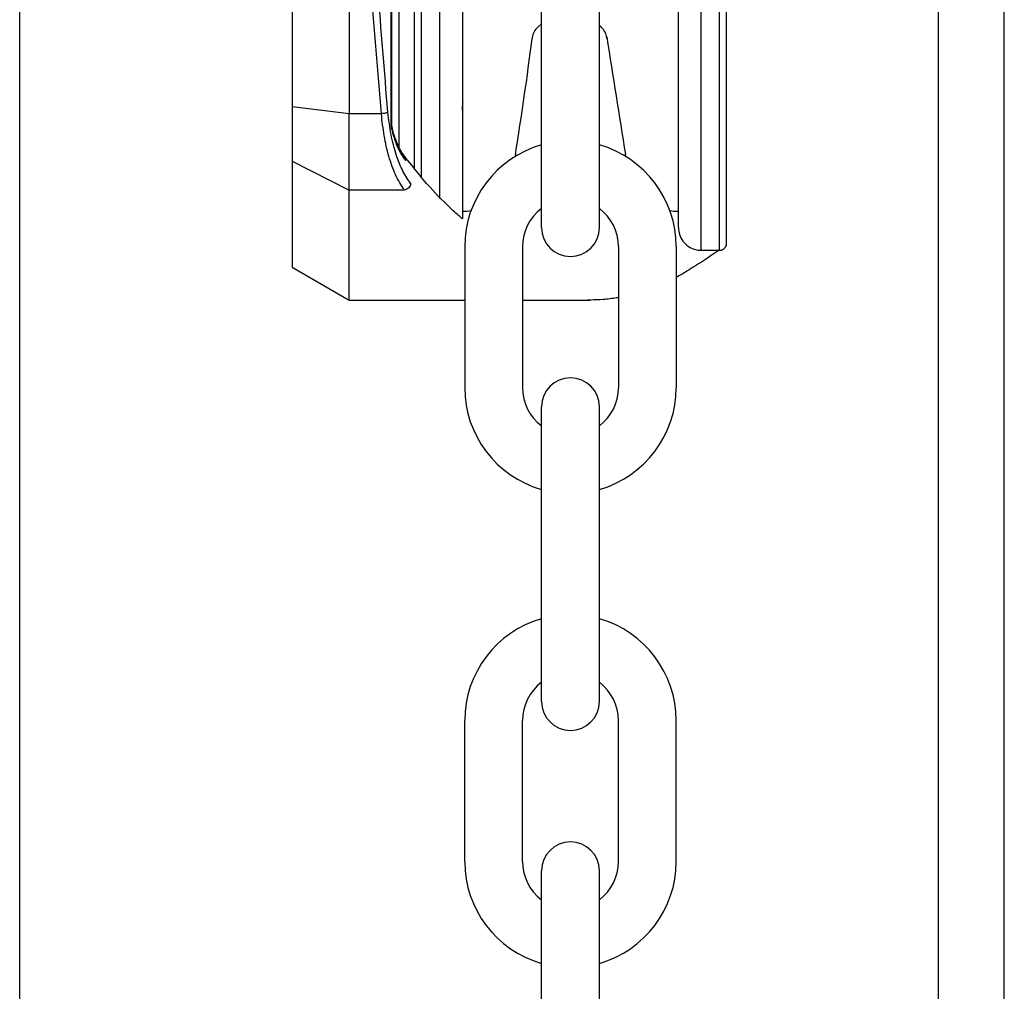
# Model space of a CAD drawing. Header units: inches. Extents: x 170 to 312, y 215 to 248.
# Tile 246 of 256: x 226.159 to 226.287, y 223.883 to 224.009. Entities that reach past the tile are written whole.
import ezdxf

# ---------------------------------------------------------------- set-up
doc = ezdxf.new("R2010")
doc.units = ezdxf.units.IN
doc.header["$LTSCALE"] = 0.25
doc.header["$MEASUREMENT"] = 0
doc.layers.add('MOTOR LH', color=7, linetype='Continuous')

msp = doc.modelspace()

# ---------------------------------------------------------------- linework, layer by layer
at = {"layer": 'MOTOR LH'}
for p, q in [((226.1593482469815, 220.4169811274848), (226.1593482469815, 224.6116862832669)), ((226.278709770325, 220.6835661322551), (226.278709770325, 224.6108812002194)), ((226.2872355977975, 220.6942234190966), (226.2872355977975, 224.6108812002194)), ((226.2076024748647, 223.9957645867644), (226.2075994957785, 224.1936342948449)), ((226.2076758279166, 223.9957645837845), (226.2076728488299, 224.1936342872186)), ((226.1947545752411, 224.1914093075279), (226.1947574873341, 223.9979892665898)), ((226.2114944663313, 224.0946987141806), (226.211496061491, 223.9887494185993)), ((226.2138935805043, 224.0946987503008), (226.2138952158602, 223.9860797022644)), ((226.2478520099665, 223.9793589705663), (226.2478502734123, 224.0946992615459)), ((226.2502511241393, 223.9793590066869), (226.2502493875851, 224.0946992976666)), ((226.2021382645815, 224.0718821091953), (226.2021393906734, 223.9970876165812)), ((226.2085981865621, 224.0208441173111), (226.2085986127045, 223.9925396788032)), ((226.2271293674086, 223.982307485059), (226.2271293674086, 224.020584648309)), ((226.2346382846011, 223.982307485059), (226.2346382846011, 224.020584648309)), ((226.2271293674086, 224.0087578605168), (226.2266602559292, 224.0083402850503)), ((226.2348859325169, 224.0083128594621), (226.2346325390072, 224.0085384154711)), ((226.2259212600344, 224.0069884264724), (226.2258952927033, 224.0068244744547)), ((226.235650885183, 224.0067970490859), (226.2356249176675, 224.0069610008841)), ((226.2021393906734, 223.9970876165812), (226.1947574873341, 223.9979892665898)), ((226.1947574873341, 223.9979892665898), (226.1947575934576, 223.9909406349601)), ((226.2063246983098, 223.9970877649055), (226.2021393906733, 223.9970876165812)), ((226.2021395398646, 223.9871784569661), (226.2021393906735, 223.9970876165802)), ((226.2076758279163, 223.9957645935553), (226.2076024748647, 223.9957645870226)), ((226.2077125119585, 223.9952642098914), (226.2076758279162, 223.9957645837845)), ((226.2076758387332, 223.9950461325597), (226.2077536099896, 223.9946761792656)), ((226.2077513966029, 223.9949863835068), (226.2077125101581, 223.995264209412)), ((226.1947575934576, 223.9909406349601), (226.2021395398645, 223.9871784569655)), ((226.1947575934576, 223.9909406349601), (226.1947578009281, 223.9771609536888)), ((226.2093067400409, 223.9871785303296), (226.2021395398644, 223.9871784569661)), ((226.2021397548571, 223.972899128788), (226.2021395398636, 223.9871784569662)), ((226.2171652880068, 223.9844010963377), (226.21684799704, 223.9844010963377)), ((226.244899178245, 223.9843944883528), (226.244602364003, 223.9844010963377)), ((226.2171480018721, 223.9798350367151), (226.2171480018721, 223.9615206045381)), ((226.2246569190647, 223.9798350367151), (226.2246569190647, 223.9615206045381)), ((226.237110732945, 223.9798350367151), (226.237110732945, 223.9615206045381)), ((226.2446196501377, 223.9798350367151), (226.2446196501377, 223.9615206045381)), ((226.2478520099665, 223.9793589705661), (226.2502511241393, 223.9793590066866)), ((226.1947578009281, 223.9771609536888), (226.2021397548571, 223.9728991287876)), ((226.2021397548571, 223.972899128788), (226.2171480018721, 223.9728993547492)), ((226.2246569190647, 223.9728994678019), (226.2334122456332, 223.9728995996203)), ((226.2271293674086, 223.9207709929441), (226.2271293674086, 223.9590481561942)), ((226.2346382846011, 223.9207709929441), (226.2346382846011, 223.9590481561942)), ((226.2171480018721, 223.8999841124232), (226.2171480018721, 223.9182985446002)), ((226.2246569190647, 223.8999841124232), (226.2246569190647, 223.9182985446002)), ((226.237110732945, 223.8999841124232), (226.237110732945, 223.9182985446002)), ((226.2446196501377, 223.8999841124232), (226.2446196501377, 223.9182985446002)), ((226.2271293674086, 223.8605165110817), (226.2271293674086, 223.8987936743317)), ((226.2346382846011, 223.8605165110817), (226.2346382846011, 223.8987936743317))]:
    msp.add_line(p, q, dxfattribs=at)
at = {"layer": 'MOTOR LH', "flags": 128}
for points in [[(226.2237331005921, 223.9918143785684), (226.2236829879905, 223.9915320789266)], [(226.2380810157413, 223.9915343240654), (226.2380345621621, 223.9918143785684)], [(226.217964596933, 223.9845004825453), (226.2174483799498, 223.9844080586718), (226.2171652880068, 223.9844010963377)], [(226.244602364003, 223.9844010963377), (226.2443046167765, 223.9844087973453), (226.2438039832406, 223.9844979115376)]]:
    msp.add_lwpolyline(points, dxfattribs=at)
at = {"layer": 'MOTOR LH'}
for centre, radius, start, end in [((226.2281823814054, 224.0066303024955), 0.002289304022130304, 131.6736509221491, 171.0000000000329), ((226.2333638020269, 224.0066028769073), 0.002289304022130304, 8.999999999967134, 48.32634907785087), ((225.8469727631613, 224.0537471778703), 0.3818167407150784, 350.6650617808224, 352.94088966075), ((234.6545819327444, 225.3396892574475), 8.52379236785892, 188.9946829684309, 189.0984230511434), ((226.2308838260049, 223.9798350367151), 0.01373582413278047, 105.8627163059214, 180), ((226.2308838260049, 223.9798350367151), 0.01373582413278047, 7.016709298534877e-15, 74.13728369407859), ((226.2308838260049, 223.9798350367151), 0.006226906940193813, 127.0808355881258, 180), ((226.2308838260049, 223.9798350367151), 0.006226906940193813, 7.016709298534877e-15, 52.91916441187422), ((226.2308838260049, 223.982307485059), 0.003754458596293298, 180, 7.016709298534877e-15), ((226.2308838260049, 223.9590481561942), 0.003754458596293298, 7.016709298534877e-15, 180), ((226.2308838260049, 223.9615206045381), 0.01373582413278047, 180, 254.1372836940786), ((226.2308838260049, 223.9615206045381), 0.006226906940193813, 180, 232.9191644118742), ((226.2308838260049, 223.9615206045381), 0.01373582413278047, 285.8627163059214, 7.016709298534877e-15), ((226.2308838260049, 223.9615206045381), 0.006226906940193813, 307.0808355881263, 7.016709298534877e-15), ((226.2308838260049, 223.9182985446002), 0.01373582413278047, 105.8627163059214, 180), ((226.2308838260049, 223.9182985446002), 0.01373582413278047, 7.016709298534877e-15, 74.13728369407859), ((226.2308838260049, 223.9182985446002), 0.006226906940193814, 127.0808355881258, 180), ((226.2308838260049, 223.9182985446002), 0.006226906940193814, 7.016709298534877e-15, 52.91916441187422), ((226.2308838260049, 223.9207709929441), 0.003754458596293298, 180, 7.016709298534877e-15), ((226.2308838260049, 223.8987936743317), 0.003754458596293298, 7.016709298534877e-15, 180), ((226.2308838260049, 223.8999841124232), 0.01373582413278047, 180, 254.1372836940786), ((226.2308838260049, 223.8999841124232), 0.006226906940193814, 180, 232.9191644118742), ((226.2308838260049, 223.8999841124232), 0.01373582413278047, 285.8627163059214, 7.016709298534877e-15), ((226.2308838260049, 223.8999841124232), 0.006226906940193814, 307.0808355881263, 7.016709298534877e-15)]:
    msp.add_arc(centre, radius, start, end, dxfattribs=at)
for points, knots in [([(226.2071740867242, 223.9972829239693), (226.2062920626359, 224.0079736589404), (226.204528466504, 224.0293496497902), (226.2030450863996, 224.0619500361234), (226.2028472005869, 224.0837840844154), (226.2027482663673, 224.0947001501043)], [0, 0, 0, 0, 0.3334667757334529, 0.6667626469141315, 0.9999999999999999, 0.9999999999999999, 0.9999999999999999, 0.9999999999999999]), ([(226.2105717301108, 224.0946987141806), (226.2105718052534, 224.0897077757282), (226.2105719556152, 224.0797208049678), (226.2105721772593, 224.0649993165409), (226.2105723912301, 224.050787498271), (226.2105725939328, 224.0373241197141), (226.210572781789, 224.024846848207), (226.2105729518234, 224.0135533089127), (226.2105731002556, 224.0036945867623), (226.2105732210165, 223.9956737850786), (226.2105732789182, 223.9918280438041), (226.210573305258, 223.9900785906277)], [0, 0, 0, 0, 0.1131436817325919, 0.2264028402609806, 0.3395379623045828, 0.4526797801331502, 0.5659406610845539, 0.6790759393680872, 0.7922177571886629, 0.9054784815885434, 1, 1, 1, 1]), ([(226.2168463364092, 224.094698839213), (226.2168464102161, 224.0897966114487), (226.2168465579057, 224.0799871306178), (226.2168467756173, 224.0655268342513), (226.216846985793, 224.0515670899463), (226.2168471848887, 224.0383432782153), (226.2168473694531, 224.0260846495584), (226.2168475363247, 224.0150011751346), (226.2168476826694, 224.0052811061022), (226.216847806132, 223.9970808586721), (226.2168479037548, 223.9905968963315), (226.2168479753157, 223.9858439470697), (226.2168479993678, 223.9842464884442), (226.2168480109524, 223.9834770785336), (226.2168480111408, 223.9834645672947), (226.2168480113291, 223.9834520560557), (226.2168480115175, 223.9834395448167)], [0, 0, 0, 0, 0.09147262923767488, 0.1830390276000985, 0.2745133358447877, 0.3659820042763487, 0.4575523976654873, 0.549026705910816, 0.6404955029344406, 0.7320658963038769, 0.8235400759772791, 0.9150087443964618, 1, 1, 1, 1.001382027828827, 1.001382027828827, 1.001382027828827, 1.001382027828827]), ([(226.2448992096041, 223.9823117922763), (226.2448992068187, 223.9824967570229), (226.2448992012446, 223.9828669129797), (226.2448991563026, 223.9858518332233), (226.244899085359, 223.9905637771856), (226.2448989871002, 223.9970899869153), (226.2448988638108, 224.0052787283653), (226.2448987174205, 224.0150018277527), (226.2448985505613, 224.0260844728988), (226.2448983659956, 224.0383431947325), (226.2448981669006, 224.0515669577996), (226.2448979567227, 224.0655268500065), (226.2448977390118, 224.0799870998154), (226.2448975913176, 224.0897968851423), (226.2448975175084, 224.0946992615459)], [0, 0, 0, 0, 0.08329208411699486, 0.1666861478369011, 0.2499928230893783, 0.3332944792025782, 0.4166886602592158, 0.4999952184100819, 0.5832968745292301, 0.6666910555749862, 0.7499976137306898, 0.8332992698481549, 0.9166923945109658, 1, 1, 1, 1]), ([(226.2511738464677, 223.9802817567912), (226.2511738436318, 223.9804700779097), (226.2511738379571, 223.9808469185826), (226.2511737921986, 223.9838860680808), (226.2511737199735, 223.9886831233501), (226.2511736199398, 223.9953272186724), (226.2511734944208, 224.0036640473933), (226.2511733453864, 224.0135627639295), (226.2511731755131, 224.0248456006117), (226.2511729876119, 224.0373258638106), (226.2511727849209, 224.0507884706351), (226.2511725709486, 224.0650003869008), (226.2511723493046, 224.0797218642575), (226.2511721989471, 224.0897085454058), (226.251172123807, 224.0946993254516)], [0, 0, 0, 0, 0.08330560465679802, 0.1666989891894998, 0.2500000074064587, 0.3333056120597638, 0.416698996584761, 0.5000000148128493, 0.5833056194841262, 0.6666990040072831, 0.7500000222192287, 0.8333056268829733, 0.9166955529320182, 1, 1, 1, 1]), ([(226.2063246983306, 223.9970877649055), (226.2056280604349, 224.0053356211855), (226.2042375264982, 224.0217988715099), (226.2028395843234, 224.0467897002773), (226.2023717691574, 224.0635296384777), (226.2021382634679, 224.0718852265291)], [0, 0, 0, 0, 0.3345923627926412, 0.6678678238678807, 1, 1, 1, 1]), ([(226.2168477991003, 223.9975482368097), (226.2168670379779, 223.9978433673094), (226.2168941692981, 223.9982595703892), (226.216933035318, 223.9985103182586), (226.2169443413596, 223.9985832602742)], [0, 0, 0, 0, 0.7091021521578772, 1, 1, 1, 1]), ([(226.2071740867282, 223.9972829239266), (226.2071346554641, 223.9972631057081), (226.2070533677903, 223.9972222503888), (226.2068486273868, 223.9971653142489), (226.2065988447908, 223.9971167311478), (226.2064152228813, 223.9970972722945), (226.2063247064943, 223.9970876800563)], [0, 0, 0, 0, 0.2386369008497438, 0.4919507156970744, 0.7495571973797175, 1, 1, 1, 1]), ([(226.2101560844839, 223.987993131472), (226.2098024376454, 223.9885028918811), (226.2090954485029, 223.9895219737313), (226.2082251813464, 223.9917212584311), (226.2075339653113, 223.9943099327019), (226.2072940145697, 223.9962921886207), (226.2071740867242, 223.9972829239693)], [0, 0, 0, 0, 0.2503251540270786, 0.5004347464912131, 0.7503163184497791, 0.9999999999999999, 0.9999999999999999, 0.9999999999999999, 0.9999999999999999]), ([(226.2093067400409, 223.9871785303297), (226.2089101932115, 223.9877994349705), (226.2081566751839, 223.9889792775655), (226.2072830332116, 223.9914670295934), (226.2066508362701, 223.9941559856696), (226.2064319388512, 223.9961237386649), (226.2063246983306, 223.9970877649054)], [0, 0, 0, 0, 0.2810912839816, 0.5341294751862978, 0.771764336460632, 1, 1, 1, 1]), ([(226.2076758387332, 223.9950461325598), (226.2076543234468, 223.9951744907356), (226.2076156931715, 223.9954049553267), (226.2076065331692, 223.9956541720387), (226.2076024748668, 223.9957645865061)], [0, 0, 0, 0, 0.5569539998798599, 1, 1, 1, 1]), ([(226.2077125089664, 223.9952642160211), (226.2077265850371, 223.9952305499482), (226.2077548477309, 223.9951629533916), (226.2077022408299, 223.9950851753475), (226.2076758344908, 223.9950461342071)], [0, 0, 0, 0, 0.4980441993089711, 1, 1, 1, 1]), ([(226.2077513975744, 223.9949863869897), (226.2077772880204, 223.9949422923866), (226.2078172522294, 223.9948742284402), (226.2078016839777, 223.9947649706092), (226.2077698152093, 223.9947061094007), (226.2077536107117, 223.9946761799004)], [0, 0, 0, 0, 0.474850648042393, 0.7329742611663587, 1, 1, 1, 1]), ([(226.2093484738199, 223.9915494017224), (226.2090377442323, 223.9920075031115), (226.2084426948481, 223.9928847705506), (226.2080081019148, 223.9942386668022), (226.2078004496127, 223.9948855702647)], [0, 0, 0, 0, 0.5221912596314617, 1, 1, 1, 1]), ([(226.2077536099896, 223.9946761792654), (226.2079417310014, 223.9940679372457), (226.208407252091, 223.9925627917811), (226.2090581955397, 223.991592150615), (226.2094460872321, 223.9910137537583)], [0, 0, 0, 0, 0.4041084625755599, 1, 1, 1, 1]), ([(226.2168480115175, 223.9834395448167), (226.2163946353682, 223.9838250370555), (226.2149817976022, 223.9851026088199), (226.2123735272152, 223.9877070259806), (226.210291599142, 223.9903607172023), (226.2091255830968, 223.9918469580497)], [0.1268879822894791, 0.1268879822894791, 0.1268879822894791, 0.1268879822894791, 0.2762468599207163, 0.5946508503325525, 1, 1, 1, 1]), ([(226.2093308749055, 223.9915627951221), (226.2093679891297, 223.9915076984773), (226.2094378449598, 223.9914039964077), (226.2094656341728, 223.991234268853), (226.2094634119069, 223.9911054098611), (226.2094507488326, 223.9910384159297), (226.2094460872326, 223.9910137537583)], [0, 0, 0, 0, 0.353410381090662, 0.6651836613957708, 0.8767455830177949, 1, 1, 1, 1]), ([(226.210156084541, 223.9879931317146), (226.210130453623, 223.9879040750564), (226.210076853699, 223.9877178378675), (226.2098799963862, 223.9874638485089), (226.209612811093, 223.9872618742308), (226.2094075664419, 223.9872060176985), (226.2093067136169, 223.9871785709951)], [0, 0, 0, 0, 0.2325810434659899, 0.486378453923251, 0.7476173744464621, 0.9999999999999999, 0.9999999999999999, 0.9999999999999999, 0.9999999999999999]), ([(226.2448992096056, 223.9823116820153), (226.2449262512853, 223.9820099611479), (226.2449824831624, 223.9813825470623), (226.2454439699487, 223.9805123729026), (226.2461992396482, 223.979789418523), (226.2471938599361, 223.9793477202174), (226.2479158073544, 223.9793743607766), (226.248257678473, 223.9793869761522)], [0, 0, 0, 0, 0.1796775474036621, 0.3736308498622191, 0.57235616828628, 0.7974934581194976, 1, 1, 1, 1]), ([(226.2502199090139, 223.9793590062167), (226.2491820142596, 223.9786819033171), (226.2481441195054, 223.9780048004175), (226.2471062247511, 223.9773276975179), (226.2467445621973, 223.9770917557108), (226.24591958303, 223.9765535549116), (226.2450878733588, 223.9760873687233), (226.2446196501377, 223.9758402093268)], [-0.1934736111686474, -0.1934736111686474, -0.1934736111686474, -0.1934736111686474, 0, 0, 0, 0.06741739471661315, 0.1537840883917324, 0.1537840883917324, 0.1537840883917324, 0.1537840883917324]), ([(226.2502390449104, 223.9793687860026), (226.2502765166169, 223.979365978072), (226.2504146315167, 223.9793556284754), (226.2506547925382, 223.9794359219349), (226.2509170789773, 223.9796149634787), (226.2511000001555, 223.9798783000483), (226.2511682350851, 223.9801143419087), (226.2511727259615, 223.9802483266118), (226.2511738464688, 223.9802817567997)], [0, 0, 0, 0, 0.0771656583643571, 0.2844206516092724, 0.5041310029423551, 0.723841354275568, 0.9310963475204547, 1, 1, 1, 1]), ([(226.237110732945, 223.9732165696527), (226.2370332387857, 223.9732032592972), (226.2363750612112, 223.973093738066), (226.2351799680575, 223.9729490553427), (226.2339179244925, 223.9728992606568), (226.2332379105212, 223.9728983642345), (226.2330946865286, 223.9728995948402)], [0.610598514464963, 0.610598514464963, 0.610598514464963, 0.610598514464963, 0.6246357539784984, 0.7298042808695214, 0.8268099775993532, 0.8526950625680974, 0.8526950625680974, 0.8526950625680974, 0.8526950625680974])]:
    msp.add_open_spline(points, degree=3, knots=knots, dxfattribs=at)

doc.saveas('drawing.dxf')
